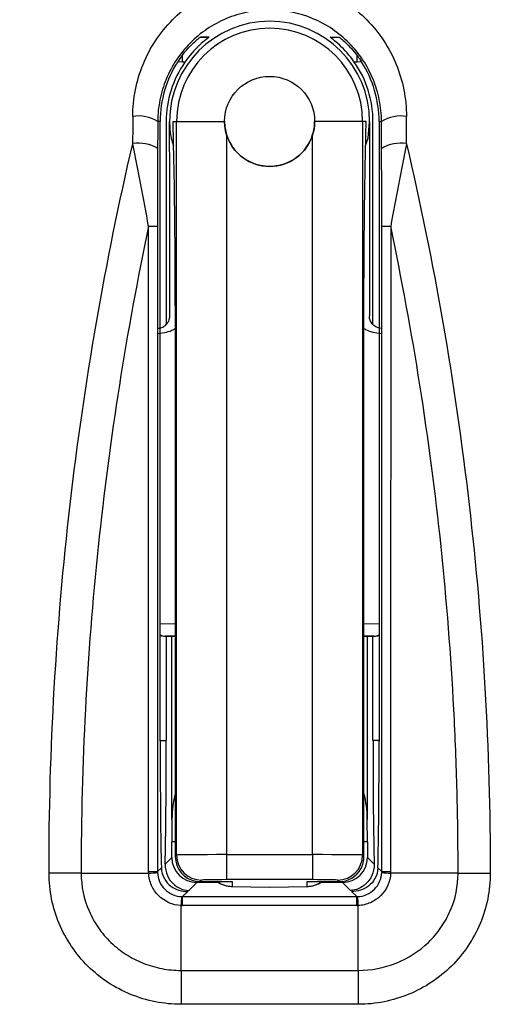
# Model space of a CAD drawing. Header units: millimetres. Extents: x 82 to 1337, y -230 to 1154.
# Tile 109 of 217: x 724 to 734, y 391 to 410. Entities that reach past the tile are written whole.
import ezdxf

# ---------------------------------------------------------------- set-up
doc = ezdxf.new("R2010")
doc.units = ezdxf.units.MM

msp = doc.modelspace()

# ---------------------------------------------------------------- linework, layer by layer
at = {"color": 7, "linetype": 'Continuous', "lineweight": 25}
for p, q in [((727.501, 410.003), (727.673, 410.003)), ((730.094, 410.003), (730.266, 410.003)), ((727.191, 409.503), (727.133, 409.503)), ((730.633, 409.503), (730.576, 409.503)), ((726.695, 408.317), (726.646, 408.317)), ((726.695, 395.931), (726.695, 408.317)), ((726.817, 408.317), (726.817, 404.259)), ((726.883, 408.317), (726.883, 408.308)), ((726.883, 408.317), (726.883, 408.317)), ((726.953, 408.317), (727.023, 408.317)), ((727.023, 393.657), (727.023, 408.317)), ((727.983, 408.317), (727.983, 408.317)), ((729.783, 408.317), (729.783, 408.317)), ((730.743, 408.317), (730.743, 393.657)), ((730.814, 408.317), (730.743, 408.317)), ((730.883, 408.317), (730.883, 408.317)), ((730.95, 404.259), (730.95, 408.317)), ((731.072, 408.317), (731.072, 395.931)), ((731.072, 408.317), (731.12, 408.317)), ((728.023, 408.053), (728.023, 393.666)), ((729.744, 393.666), (729.744, 408.053)), ((726.888, 404.431), (726.888, 406.54)), ((730.879, 406.54), (730.879, 404.431)), ((726.997, 404.64), (726.997, 393.631)), ((730.77, 393.631), (730.77, 404.64)), ((726.796, 398.032), (726.997, 398.029)), ((726.817, 398.032), (726.817, 395.949)), ((730.77, 398.029), (730.971, 398.032)), ((730.95, 395.949), (730.95, 398.032)), ((726.93, 394.371), (726.927, 393.923)), ((730.84, 393.923), (730.837, 394.371)), ((726.927, 393.611), (726.927, 393.923)), ((726.997, 393.923), (726.927, 393.923)), ((730.84, 393.923), (730.77, 393.923)), ((730.84, 393.923), (730.84, 393.611)), ((726.794, 393.478), (726.927, 393.611)), ((726.997, 393.631), (727.023, 393.657)), ((728.023, 393.666), (729.744, 393.666)), ((728.023, 393.666), (728.023, 393.166)), ((729.744, 393.666), (729.744, 393.166)), ((730.743, 393.657), (730.77, 393.631)), ((730.84, 393.611), (730.973, 393.478)), ((725.115, 393.296), (726.464, 393.296)), ((726.642, 393.326), (726.719, 393.403)), ((731.048, 393.403), (731.125, 393.326)), ((732.652, 393.296), (731.303, 393.296)), ((727.427, 393.111), (727.265, 392.949)), ((727.862, 393.111), (727.427, 393.111)), ((727.523, 393.157), (727.493, 393.127)), ((727.493, 393.127), (728.133, 393.126)), ((729.744, 393.166), (728.023, 393.166)), ((728.133, 393.126), (728.133, 393.031)), ((729.633, 393.126), (730.274, 393.127)), ((729.633, 393.031), (729.633, 393.126)), ((730.34, 393.111), (729.905, 393.111)), ((730.274, 393.127), (730.244, 393.157)), ((730.502, 392.949), (730.34, 393.111)), ((727.248, 392.932), (727.142, 392.826)), ((728.125, 393.031), (728.883, 393.018)), ((728.133, 393.031), (728.883, 393.018)), ((728.883, 393.018), (729.642, 393.031)), ((728.883, 393.018), (729.633, 393.031)), ((728.883, 393.018), (728.883, 393.018)), ((730.625, 392.826), (730.519, 392.932)), ((727.142, 392.647), (727.142, 392.826)), ((727.142, 392.826), (730.625, 392.826)), ((730.625, 392.647), (730.625, 392.826)), ((727.112, 391.353), (727.112, 392.648)), ((730.625, 392.647), (727.142, 392.647)), ((730.655, 391.353), (730.655, 392.648)), ((727.112, 391.353), (730.655, 391.353)), ((730.655, 390.675), (727.112, 390.675))]:
    msp.add_line(p, q, dxfattribs=at)
at = {"color": 8, "linetype": 'Continuous', "lineweight": 25}
for p, q in [((727.133, 409.633), (727.133, 409.503)), ((730.633, 409.503), (730.633, 409.634)), ((727.133, 409.503), (727.046, 409.507)), ((730.721, 409.507), (730.633, 409.503)), ((726.695, 398.284), (726.997, 398.279)), ((730.77, 398.279), (731.072, 398.284)), ((726.997, 398.029), (726.796, 398.032)), ((726.93, 394.371), (726.93, 398.03)), ((730.971, 398.032), (730.77, 398.029)), ((730.837, 398.03), (730.837, 394.371)), ((726.695, 395.949), (726.817, 395.949)), ((731.072, 395.949), (730.95, 395.949)), ((727.245, 392.949), (727.265, 392.949))]:
    msp.add_line(p, q, dxfattribs=at)
at = {"color": 7, "linetype": 'Continuous', "lineweight": 25, "flags": 128}
for points in [[(727.023, 408.317), (727.044, 408.317), (727.101, 408.317), (727.19, 408.317), (727.308, 408.317), (727.452, 408.317), (727.617, 408.317), (727.796, 408.317), (727.983, 408.317)], [(730.743, 408.317), (730.722, 408.317), (730.666, 408.317), (730.577, 408.317), (730.459, 408.317), (730.314, 408.317), (730.15, 408.317), (729.971, 408.317), (729.783, 408.317)], [(730.803, 407.835), (730.851, 407.979), (730.883, 408.31), (730.883, 408.31), (730.883, 408.31)], [(725.115, 393.296), (725.046, 393.295), (724.972, 393.295), (724.895, 393.295), (724.814, 393.295), (724.731, 393.295), (724.646, 393.295), (724.559, 393.295), (724.472, 393.295)], [(726.463, 393.326), (726.502, 393.326), (726.537, 393.326), (726.568, 393.326), (726.593, 393.326), (726.614, 393.326), (726.629, 393.326), (726.638, 393.326), (726.642, 393.326)], [(731.125, 393.326), (731.129, 393.326), (731.138, 393.326), (731.153, 393.326), (731.174, 393.326), (731.199, 393.326), (731.229, 393.326), (731.264, 393.326), (731.303, 393.326)], [(732.652, 393.296), (732.721, 393.295), (732.795, 393.295), (732.872, 393.295), (732.953, 393.295), (733.036, 393.295), (733.121, 393.295), (733.208, 393.295), (733.295, 393.295)], [(727.112, 391.353), (727.112, 391.28), (727.112, 391.202), (727.112, 391.121), (727.112, 391.036), (727.112, 390.948), (727.112, 390.858), (727.112, 390.767), (727.112, 390.675)], [(730.655, 391.353), (730.655, 391.28), (730.655, 391.202), (730.655, 391.121), (730.655, 391.036), (730.655, 390.948), (730.655, 390.858), (730.655, 390.767), (730.655, 390.675)]]:
    msp.add_lwpolyline(points, dxfattribs=at)
at = {"color": 7, "linetype": 'Continuous', "lineweight": 25}
msp.add_circle((728.883, 408.317), 0.9, dxfattribs=at)
for centre, radius, start, end in [((728.888, 397.925), 22.704, 349.8293, 105.3813), ((729.018, 398.098), 14.997, 349.1186, 109.386), ((728.883, 398.114), 15, 360, 80.7435), ((728.883, 398.114), 15, 108.8358, 181.7176), ((728.883, 408.317), 2, 0, 180), ((728.883, 408.317), 1.86, 0, 180), ((728.883, 408.317), 2.189, 147.0837, 180), ((728.883, 408.317), 2.067, 144.9924, 180), ((728.883, 408.317), 2.067, 0, 35.0076), ((728.883, 408.317), 2.189, 0, 32.9163), ((726.261, 407.684), 0.741, 58.6805, 98.9143), ((726.886, 408.311), 0.00267, 170.3679, 189.839), ((730.881, 408.311), 0.00267, 350.1609, 9.6321), ((731.506, 407.684), 0.741, 81.0857, 121.3195), ((728.883, 408.317), 0.9, 197.1014, 342.8986), ((726.26, 407.118), 0.763, 59.6986, 98.6855), ((731.507, 407.118), 0.763, 81.3145, 120.3014), ((726.486, 418.469), 12.246, 269.8913, 270.7266), ((731.28, 418.469), 12.246, 269.2734, 270.1087), ((727.523, 393.657), 0.5, 180.0204, 269.9796), ((730.243, 393.657), 0.5, 270.0204, 359.9796), ((726.45, 394.517), 1.221, 270.6658, 279.0693), ((731.317, 394.517), 1.221, 260.9306, 269.3343), ((728.133, 393.531), 0.5, 232.8685, 268.018), ((729.633, 393.531), 0.5, 271.982, 306.8665), ((728.129, 393.279), 0.248, 267.0094, 269.0087), ((729.638, 393.279), 0.248, 270.9913, 272.9906), ((728.334, 392.634), 1.222, 170.9391, 179.3353), ((729.433, 392.634), 1.222, 0.6647, 9.0608)]:
    msp.add_arc(centre, radius, start, end, dxfattribs=at)
at = {"color": 8, "linetype": 'Continuous', "lineweight": 25}
for centre, radius, start, end in [((728.133, 393.531), 0.5, 233.9394, 270.0005), ((729.633, 393.531), 0.5, 269.9995, 306.0606), ((728.129, 393.279), 0.248, 269.0089, 271.0081), ((729.638, 393.279), 0.248, 268.9919, 270.9911)]:
    msp.add_arc(centre, radius, start, end, dxfattribs=at)
at = {"color": 7, "linetype": 'Continuous', "lineweight": 25}
for centre, major_axis, ratio, start_param, end_param in [((727.442, 393.317), (0, 76.25), 0.017341, 1.371457, 1.378743), ((727.942, 393.317), (0, 75.75), 0.017455, 1.371457, 1.378743), ((729.824, 393.317), (0, 75.75), 0.017455, 4.904443, 4.911728), ((730.324, 393.317), (0, 76.25), 0.017341, 4.904443, 4.911728), ((726.8, 398.282), (0.334, -0.006), 0.748744, 4.403408, 4.71239), ((730.967, 398.282), (0.334, 0.006), 0.748744, 4.712388, 5.02137), ((726.747, 395.931), (0, 3), 0.017455, 1.570795, 2.573451), ((726.764, 395.949), (0, 3), 0.017455, 3.744639, 4.712388), ((731.003, 395.949), (0, 3), 0.017455, 1.570797, 2.538547), ((731.02, 395.931), (0, 3), 0.017455, 3.709734, 4.71239), ((727.43, 394.352), (0, 1.072), 0.466308, 1.048019, 1.553343), ((730.337, 394.352), (0, 1.072), 0.466308, 4.729842, 5.235166), ((727.497, 393.631), (0.19, 0.468), 0.987785, 1.95262, 3.38307), ((728.023, 393.657), (1, 0), 0.008729, 1.570796, 3.124139), ((729.744, 393.657), (1, 0), 0.008729, 0.017453, 1.570796), ((730.27, 393.631), (-0.195, 0.472), 0.975619, 3.815347, 4.328356), ((730.274, 393.627), (0.191, 0.462), 0.999785, 3.53453, 4.592012), ((727.493, 393.627), (-0.191, 0.462), 0.999785, 2.608614, 2.748656), ((728.023, 393.157), (0.5, 0), 0.017456, 1.570796, 3.124139), ((729.744, 393.157), (0.5, 0), 0.017456, 0.017453, 1.570796), ((727.157, 393.341), (0.206, 0.476), 0.958816, 3.504131, 3.534477), ((730.61, 393.341), (-0.206, 0.476), 0.958816, 2.748708, 2.779055), ((727.157, 393.662), (0.398, 0.937), 0.97914, 3.505267, 3.535613), ((730.61, 393.662), (-0.398, 0.937), 0.97914, 2.747572, 2.777919)]:
    msp.add_ellipse(centre, major_axis=major_axis, ratio=ratio, start_param=start_param, end_param=end_param, dxfattribs=at)
at = {"color": 8, "linetype": 'Continuous', "lineweight": 25}
for centre, major_axis, start_param, end_param in [((726.8, 398.282), (0.004, 0.25), 2.713035, 3.141566), ((730.967, 398.282), (-0.004, 0.25), 3.14162, 3.570151)]:
    msp.add_ellipse(centre, major_axis=major_axis, ratio=0.979179, start_param=start_param, end_param=end_param, dxfattribs=at)
at = {"color": 7, "linetype": 'Continuous', "lineweight": 25, "extrusion": (5.53845e-07, 5.53845e-07, 1)}
msp.add_ellipse((727.427, 393.611), major_axis=(0.354, 0.354, 0), ratio=0.999695, start_param=2.356347, end_param=3.926839, dxfattribs=at)
at = {"color": 7, "linetype": 'Continuous', "lineweight": 25, "extrusion": (-5.53845e-07, 5.53845e-07, 1)}
msp.add_ellipse((730.34, 393.611), major_axis=(-0.354, 0.354, 0), ratio=0.999695, start_param=2.356347, end_param=3.926839, dxfattribs=at)
at = {"color": 7, "linetype": 'Continuous', "lineweight": 25}
for points, knots in [([(750.362, 394.974), (750.601, 396.714), (750.629, 398.456), (750.354, 401.074), (750.208, 401.95), (749.815, 403.657), (749.568, 404.493), (748.976, 406.132), (748.63, 406.935), (748.034, 408.114), (747.822, 408.503), (747.379, 409.262), (747.146, 409.634), (745.932, 411.45), (744.797, 412.774), (742.837, 414.561), (742.152, 415.114), (741.076, 415.878), (740.709, 416.122), (739.96, 416.588), (739.577, 416.811), (737.643, 417.857), (736.02, 418.494), (733.473, 419.155), (732.601, 419.325), (730.862, 419.555), (729.992, 419.617), (728.248, 419.636), (727.375, 419.593), (726.063, 419.448), (725.624, 419.386), (724.756, 419.236), (724.326, 419.148), (723.901, 419.048)], [0, 0, 0, 0, 0.125, 0.125, 0.1875, 0.1875, 0.25, 0.25, 0.3125, 0.3125, 0.34375, 0.34375, 0.375, 0.375, 0.5, 0.5, 0.5625, 0.5625, 0.59375, 0.59375, 0.625, 0.625, 0.75, 0.75, 0.8125, 0.8125, 0.875, 0.875, 0.9375, 0.9375, 0.96875, 0.96875, 1, 1, 1, 1]), ([(726.146, 408.416), (726.147, 408.594), (726.165, 408.774), (726.234, 409.122), (726.285, 409.291), (726.42, 409.62), (726.504, 409.78), (726.7, 410.077), (726.812, 410.215), (727.064, 410.473), (727.202, 410.588), (727.499, 410.789), (727.659, 410.877), (727.992, 411.017), (728.164, 411.07), (728.519, 411.142), (728.703, 411.161), (729.244, 411.161), (729.608, 411.088), (730.278, 410.805), (730.577, 410.6), (730.956, 410.215), (731.067, 410.076), (731.262, 409.78), (731.347, 409.62), (731.481, 409.291), (731.532, 409.122), (731.602, 408.774), (731.62, 408.594), (731.62, 408.416)], [0, 0, 0, 0, 0.0625, 0.0625, 0.125, 0.125, 0.1875, 0.1875, 0.25, 0.25, 0.3125, 0.3125, 0.375, 0.375, 0.4375, 0.4375, 0.5, 0.5, 0.625, 0.625, 0.75, 0.75, 0.8125, 0.8125, 0.875, 0.875, 0.9375, 0.9375, 1, 1, 1, 1]), ([(731.12, 408.317), (731.12, 408.463), (731.105, 408.608), (731.048, 408.89), (731.006, 409.027), (730.896, 409.294), (730.828, 409.423), (730.668, 409.663), (730.577, 409.776), (730.269, 410.088), (730.024, 410.254), (729.476, 410.484), (729.179, 410.544), (728.735, 410.544), (728.585, 410.529), (728.295, 410.47), (728.154, 410.427), (727.882, 410.313), (727.751, 410.242), (727.509, 410.078), (727.396, 409.985), (727.19, 409.776), (727.099, 409.664), (726.939, 409.423), (726.87, 409.294), (726.76, 409.027), (726.719, 408.89), (726.662, 408.608), (726.647, 408.463), (726.646, 408.317)], [0, 0, 0, 0, 0.0625, 0.0625, 0.125, 0.125, 0.1875, 0.1875, 0.25, 0.25, 0.375, 0.375, 0.5, 0.5, 0.5625, 0.5625, 0.625, 0.625, 0.6875, 0.6875, 0.75, 0.75, 0.8125, 0.8125, 0.875, 0.875, 0.9375, 0.9375, 1, 1, 1, 1]), ([(727.133, 409.632), (727.209, 409.732), (727.289, 409.818), (727.396, 409.919), (727.43, 409.948), (727.481, 409.99), (727.499, 410.003), (727.501, 410.003)], [0, 0, 0, 0, 0.5, 0.5, 0.75, 0.75, 1, 1, 1, 1]), ([(727.673, 410.003), (727.675, 410.003), (727.65, 409.984), (727.576, 409.923), (727.529, 409.884), (727.384, 409.747), (727.281, 409.632), (727.191, 409.503)], [0, 0, 0, 0, 0.25, 0.25, 0.5, 0.5, 1, 1, 1, 1]), ([(730.576, 409.503), (730.486, 409.632), (730.383, 409.747), (730.238, 409.884), (730.191, 409.923), (730.117, 409.984), (730.092, 410.003), (730.094, 410.003)], [0, 0, 0, 0, 0.5, 0.5, 0.75, 0.75, 1, 1, 1, 1]), ([(730.266, 410.003), (730.268, 410.003), (730.285, 409.991), (730.337, 409.948), (730.37, 409.92), (730.478, 409.818), (730.558, 409.731), (730.633, 409.632)], [0, 0, 0, 0, 0.25, 0.25, 0.5, 0.5, 1, 1, 1, 1]), ([(726.887, 407.02), (726.886, 407.125), (726.886, 407.232), (726.885, 407.447), (726.885, 407.555), (726.884, 407.878), (726.884, 408.095), (726.883, 408.311)], [0, 0, 0, 0, 0.25, 0.25, 0.5, 0.5, 1, 1, 1, 1]), ([(726.883, 408.31), (726.883, 408.31), (726.885, 408.2), (726.887, 408.041), (726.946, 407.883), (726.964, 407.835)], [0, 0, 0, 0, 0.001251, 0.696301, 1, 1, 1, 1]), ([(726.997, 404.64), (726.997, 404.836), (726.997, 405.028), (726.995, 405.408), (726.994, 405.596), (726.992, 405.958), (726.99, 406.131), (726.987, 406.464), (726.985, 406.625), (726.979, 407.078), (726.974, 407.347), (726.963, 407.85), (726.958, 408.084), (726.953, 408.317)], [0, 0, 0, 0, 0.125, 0.125, 0.25, 0.25, 0.375, 0.375, 0.5, 0.5, 0.75, 0.75, 1, 1, 1, 1]), ([(730.77, 404.64), (730.77, 404.836), (730.77, 405.028), (730.771, 405.408), (730.772, 405.596), (730.775, 405.958), (730.777, 406.131), (730.78, 406.464), (730.782, 406.625), (730.788, 407.078), (730.793, 407.347), (730.803, 407.85), (730.809, 408.084), (730.814, 408.317)], [0, 0, 0, 0, 0.125, 0.125, 0.25, 0.25, 0.375, 0.375, 0.5, 0.5, 0.75, 0.75, 1, 1, 1, 1]), ([(730.883, 408.311), (730.883, 408.095), (730.883, 407.878), (730.882, 407.555), (730.882, 407.447), (730.881, 407.232), (730.881, 407.125), (730.88, 407.02)], [0, 0, 0, 0, 0.5, 0.5, 0.75, 0.75, 1, 1, 1, 1]), ([(724.472, 393.295), (724.471, 395.766), (724.613, 398.222), (725.177, 403.105), (725.596, 405.509), (726.145, 407.871)], [0, 0, 0, 0, 0.5, 0.5, 1, 1, 1, 1]), ([(726.463, 406.223), (726.413, 406.498), (726.361, 406.774), (726.254, 407.327), (726.2, 407.6), (726.145, 407.871)], [0, 0, 0, 0, 0.5, 0.5, 1, 1, 1, 1]), ([(731.622, 407.871), (731.567, 407.6), (731.513, 407.326), (731.406, 406.773), (731.354, 406.498), (731.304, 406.223)], [0, 0, 0, 0, 0.5, 0.5, 1, 1, 1, 1]), ([(731.622, 407.871), (732.17, 405.509), (732.59, 403.105), (733.154, 398.222), (733.296, 395.766), (733.295, 393.295)], [0, 0, 0, 0, 0.5, 0.5, 1, 1, 1, 1]), ([(726.644, 407.776), (726.644, 407.521), (726.643, 407.264), (726.642, 406.745), (726.642, 406.485), (726.642, 406.224)], [0, 0, 0, 0, 0.5, 0.5, 1, 1, 1, 1]), ([(731.125, 406.224), (731.125, 406.485), (731.125, 406.745), (731.124, 407.263), (731.123, 407.52), (731.122, 407.776)], [0, 0, 0, 0, 0.5, 0.5, 1, 1, 1, 1]), ([(726.463, 406.223), (726.242, 405.172), (726.047, 404.112), (725.71, 401.976), (725.568, 400.898), (725.228, 397.655), (725.114, 395.48), (725.115, 393.296)], [0, 0, 0, 0, 0.25, 0.25, 0.5, 0.5, 1, 1, 1, 1]), ([(726.463, 393.326), (726.463, 395.84), (726.463, 398.354), (726.463, 400.868), (726.463, 402.653), (726.463, 404.438), (726.463, 406.223)], [0, 0, 0, 0, 0.00754219, 0.00754219, 0.00754219, 0.01289753, 0.01289753, 0.01289753, 0.01289753]), ([(726.642, 406.224), (726.642, 404.439), (726.642, 402.654), (726.642, 400.869), (726.642, 398.354), (726.642, 395.84), (726.642, 393.326)], [0.00209305, 0.00209305, 0.00209305, 0.00209305, 0.0074488, 0.0074488, 0.0074488, 0.01499154, 0.01499154, 0.01499154, 0.01499154]), ([(731.125, 393.326), (731.125, 395.111), (731.125, 396.896), (731.125, 398.682), (731.125, 399.939), (731.125, 401.196), (731.125, 402.453), (731.125, 403.71), (731.125, 404.967), (731.125, 406.224)], [0, 0, 0, 0, 0.00535577, 0.00535577, 0.00535577, 0.00912713, 0.00912713, 0.00912713, 0.0128985, 0.0128985, 0.0128985, 0.0128985]), ([(731.304, 406.223), (731.304, 404.966), (731.304, 403.709), (731.304, 402.452), (731.304, 401.195), (731.303, 399.938), (731.303, 398.681), (731.303, 396.896), (731.303, 395.111), (731.303, 393.326)], [0, 0, 0, 0, 0.00377108, 0.00377108, 0.00377108, 0.00754216, 0.00754216, 0.00754216, 0.01289754, 0.01289754, 0.01289754, 0.01289754]), ([(732.652, 393.296), (732.652, 393.84), (732.645, 394.388), (732.617, 395.477), (732.596, 396.022), (732.511, 397.652), (732.425, 398.736), (732.199, 400.898), (732.057, 401.976), (731.72, 404.112), (731.525, 405.172), (731.304, 406.223)], [0, 0, 0, 0, 0.125, 0.125, 0.25, 0.25, 0.5, 0.5, 0.75, 0.75, 1, 1, 1, 1]), ([(726.648, 404.181), (726.662, 404.182), (726.69, 404.185), (726.73, 404.198), (726.767, 404.217), (726.802, 404.242), (726.836, 404.276), (726.865, 404.321), (726.884, 404.377), (726.887, 404.414), (726.888, 404.431)], [0, 0, 0, 0, 0.098893, 0.200671, 0.307241, 0.420266, 0.541145, 0.72989, 0.880844, 1, 1, 1, 1]), ([(731.119, 404.181), (731.026, 404.186), (730.971, 404.231), (730.903, 404.312), (730.879, 404.349), (730.879, 404.431)], [0, 0, 0, 0, 0.5, 0.5, 1, 1, 1, 1]), ([(726.794, 393.478), (726.792, 393.391), (726.81, 393.315), (726.868, 393.183), (726.908, 393.129), (727.042, 393), (727.154, 392.954), (727.265, 392.949)], [0, 0, 0, 0, 0.25, 0.25, 0.5, 0.5, 1, 1, 1, 1]), ([(730.973, 393.478), (730.975, 393.391), (730.957, 393.315), (730.899, 393.183), (730.859, 393.129), (730.725, 393), (730.613, 392.954), (730.502, 392.949)], [0, 0, 0, 0, 0.25, 0.25, 0.5, 0.5, 1, 1, 1, 1]), ([(727.112, 390.675), (726.938, 390.675), (726.767, 390.692), (726.431, 390.758), (726.264, 390.809), (725.945, 390.939), (725.794, 391.019), (725.507, 391.208), (725.371, 391.318), (725.128, 391.559), (725.018, 391.691), (724.825, 391.976), (724.742, 392.129), (724.543, 392.603), (724.472, 392.948), (724.472, 393.295)], [0, 0, 0, 0, 0.125, 0.125, 0.25, 0.25, 0.375, 0.375, 0.5, 0.5, 0.625, 0.625, 0.75, 0.75, 1, 1, 1, 1]), ([(725.115, 393.296), (725.115, 393.037), (725.17, 392.777), (725.323, 392.424), (725.386, 392.31), (725.534, 392.098), (725.617, 392.001), (725.803, 391.823), (725.906, 391.742), (726.122, 391.604), (726.236, 391.545), (726.476, 391.45), (726.601, 391.413), (726.854, 391.365), (726.982, 391.353), (727.112, 391.353)], [0, 0, 0, 0, 0.25, 0.25, 0.375, 0.375, 0.5, 0.5, 0.625, 0.625, 0.75, 0.75, 0.875, 0.875, 1, 1, 1, 1]), ([(727.112, 392.648), (726.945, 392.656), (726.781, 392.728), (726.603, 392.905), (726.555, 392.976), (726.488, 393.128), (726.468, 393.212), (726.464, 393.296)], [0, 0, 0, 0, 0.5, 0.5, 0.75, 0.75, 1, 1, 1, 1]), ([(726.642, 393.311), (726.646, 393.184), (726.7, 393.061), (726.877, 392.884), (727, 392.83), (727.127, 392.826)], [0, 0, 0, 0, 0.5, 0.5, 1, 1, 1, 1]), ([(726.719, 393.403), (726.721, 393.319), (726.744, 393.248), (726.812, 393.126), (726.857, 393.077), (726.956, 393), (727.011, 392.972), (727.127, 392.937), (727.188, 392.929), (727.248, 392.932)], [0, 0, 0, 0, 0.25, 0.25, 0.5, 0.5, 0.75, 0.75, 1, 1, 1, 1]), ([(731.048, 393.403), (731.046, 393.319), (731.023, 393.248), (730.955, 393.126), (730.91, 393.077), (730.811, 393), (730.756, 392.972), (730.64, 392.937), (730.579, 392.929), (730.519, 392.932)], [0, 0, 0, 0, 0.25, 0.25, 0.5, 0.5, 0.75, 0.75, 1, 1, 1, 1]), ([(730.64, 392.826), (730.767, 392.83), (730.89, 392.884), (731.067, 393.061), (731.121, 393.184), (731.125, 393.311)], [0, 0, 0, 0, 0.5, 0.5, 1, 1, 1, 1]), ([(730.655, 391.353), (730.914, 391.353), (731.174, 391.403), (731.651, 391.593), (731.873, 391.735), (732.151, 392.002), (732.236, 392.102), (732.383, 392.313), (732.445, 392.426), (732.599, 392.782), (732.652, 393.037), (732.652, 393.296)], [0, 0, 0, 0, 0.25, 0.25, 0.5, 0.5, 0.625, 0.625, 0.75, 0.75, 1, 1, 1, 1]), ([(731.303, 393.296), (731.295, 393.129), (731.223, 392.965), (731.046, 392.787), (730.975, 392.739), (730.823, 392.672), (730.738, 392.652), (730.655, 392.648)], [0, 0, 0, 0, 0.5, 0.5, 0.75, 0.75, 1, 1, 1, 1]), ([(733.295, 393.295), (733.295, 393.122), (733.278, 392.951), (733.21, 392.616), (733.159, 392.45), (733.026, 392.131), (732.944, 391.981), (732.752, 391.696), (732.641, 391.561), (732.397, 391.32), (732.264, 391.211), (731.976, 391.021), (731.823, 390.94), (731.348, 390.745), (731.003, 390.675), (730.655, 390.675)], [0, 0, 0, 0, 0.125, 0.125, 0.25, 0.25, 0.375, 0.375, 0.5, 0.5, 0.625, 0.625, 0.75, 0.75, 1, 1, 1, 1]), ([(731.303, 393.326), (731.303, 393.316), (731.303, 393.306), (731.303, 393.296), (731.303, 393.296), (731.303, 393.296), (731.303, 393.296)], [0, 0, 0, 0, 0.0000303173, 0.0000303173, 0.0000303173, 0.0000303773, 0.0000303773, 0.0000303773, 0.0000303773])]:
    msp.add_open_spline(points, degree=3, knots=knots, dxfattribs=at)
for points in [[(727.673, 410.003), (727.613, 410.003), (727.556, 410.003), (727.501, 410.003)], [(730.094, 410.003), (730.154, 410.003), (730.211, 410.003), (730.266, 410.003)], [(727.133, 409.632), (727.103, 409.592), (727.074, 409.55), (727.046, 409.507)], [(730.633, 409.632), (730.664, 409.592), (730.693, 409.55), (730.721, 409.507)], [(726.883, 408.317), (726.883, 408.315), (726.883, 408.313), (726.883, 408.31)], [(727.983, 408.317), (727.983, 408.228), (727.997, 408.138), (728.023, 408.053)], [(729.744, 408.053), (729.77, 408.138), (729.783, 408.228), (729.783, 408.317)], [(730.883, 408.31), (730.883, 408.313), (730.883, 408.315), (730.883, 408.317)], [(726.888, 406.54), (726.888, 406.703), (726.887, 406.863), (726.887, 407.02)], [(730.88, 407.02), (730.879, 406.863), (730.879, 406.703), (730.879, 406.54)], [(726.464, 393.296), (726.464, 393.306), (726.463, 393.316), (726.463, 393.326)], [(726.642, 393.326), (726.642, 393.321), (726.642, 393.316), (726.642, 393.311)], [(731.125, 393.311), (731.125, 393.316), (731.125, 393.321), (731.125, 393.326)]]:
    msp.add_open_spline(points, degree=3, dxfattribs=at)
at = {"color": 8, "linetype": 'Continuous', "lineweight": 25}
for points, knots in [([(726.653, 404.081), (726.709, 404.087), (726.816, 404.099), (726.932, 404.139), (726.986, 404.174), (726.997, 404.18)], [0, 0, 0, 0, 0.466239, 0.894247, 1, 1, 1, 1]), ([(730.77, 404.18), (730.781, 404.174), (730.834, 404.139), (730.95, 404.099), (731.057, 404.087), (731.113, 404.081)], [0, 0, 0, 0, 0.105793, 0.531827, 1, 1, 1, 1])]:
    msp.add_open_spline(points, degree=3, knots=knots, dxfattribs=at)

doc.saveas('drawing.dxf')
